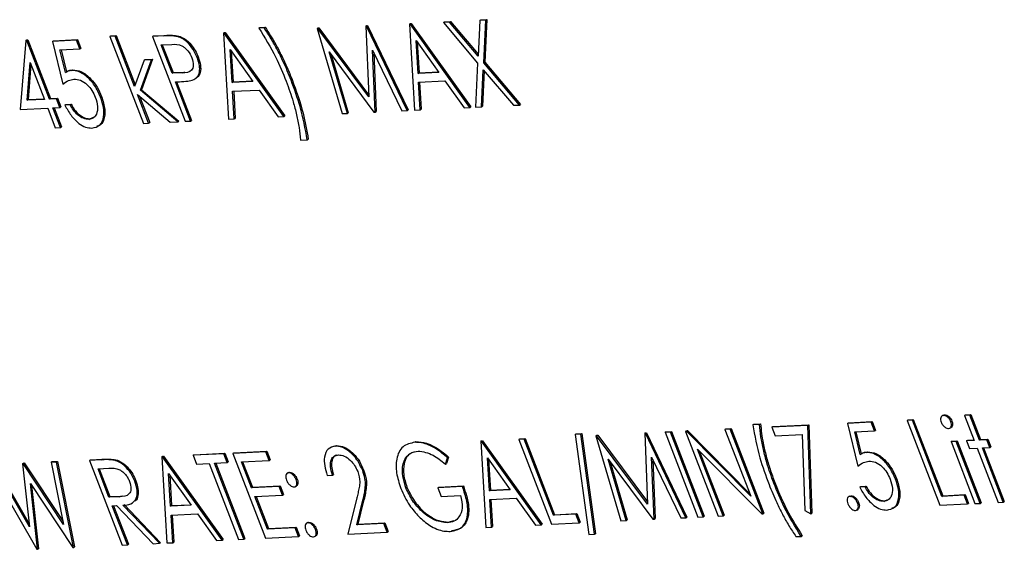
# Model space of a CAD drawing. Header units: inches. Extents: x 0.6 to 33.8, y 0 to 21.7.
# Tile 177 of 204: x 29.7392 to 29.91, y 16.4094 to 16.5013. Entities that reach past the tile are written whole.
import ezdxf

# ---------------------------------------------------------------- set-up
doc = ezdxf.new("R2010")
doc.units = ezdxf.units.IN
doc.header["$MEASUREMENT"] = 0

msp = doc.modelspace()

# ---------------------------------------------------------------- linework, layer by layer
at = {"color": 7, "linetype": 'Continuous'}
for p, q in [((29.81905, 16.50113), (29.81873, 16.49498)), ((29.81905, 16.50113), (29.81922, 16.50124)), ((29.8201, 16.50118), (29.81905, 16.50113)), ((29.81922, 16.50124), (29.82027, 16.50129)), ((29.81971, 16.49382), (29.8201, 16.50118)), ((29.82027, 16.50129), (29.81988, 16.49393)), ((29.8201, 16.50118), (29.82027, 16.50129)), ((29.7807, 16.49984), (29.78088, 16.49994)), ((29.78161, 16.49988), (29.7807, 16.49984)), ((29.78088, 16.49994), (29.78178, 16.49999)), ((29.78161, 16.49988), (29.78178, 16.49999)), ((29.7908, 16.49975), (29.79098, 16.49986)), ((29.79093, 16.49976), (29.7908, 16.49975)), ((29.7908, 16.49975), (29.79514, 16.48498)), ((29.79093, 16.49976), (29.79111, 16.49986)), ((29.79976, 16.48789), (29.79093, 16.49976)), ((29.79098, 16.49986), (29.79111, 16.49986)), ((29.79111, 16.49986), (29.79974, 16.48825)), ((29.79926, 16.50016), (29.79944, 16.50027)), ((29.79939, 16.50017), (29.79926, 16.50016)), ((29.79926, 16.50016), (29.79976, 16.48789)), ((29.79939, 16.50017), (29.79957, 16.50028)), ((29.80641, 16.48553), (29.79939, 16.50017)), ((29.79944, 16.50027), (29.79957, 16.50028)), ((29.79957, 16.50028), (29.80659, 16.48563)), ((29.80682, 16.50053), (29.807, 16.50064)), ((29.80695, 16.50054), (29.80682, 16.50053)), ((29.80682, 16.50053), (29.80771, 16.48559)), ((29.80695, 16.50054), (29.80713, 16.50065)), ((29.81729, 16.48606), (29.80695, 16.50054)), ((29.807, 16.50064), (29.80713, 16.50065)), ((29.80713, 16.50065), (29.81746, 16.48616)), ((29.81271, 16.50082), (29.81289, 16.50093)), ((29.81376, 16.50087), (29.81271, 16.50082)), ((29.81271, 16.50082), (29.81866, 16.49377)), ((29.81289, 16.50093), (29.81393, 16.50098)), ((29.81376, 16.50087), (29.81393, 16.50098)), ((29.81873, 16.49498), (29.81376, 16.50087)), ((29.81393, 16.50098), (29.81874, 16.49528)), ((29.74031, 16.49767), (29.73931, 16.48571)), ((29.74031, 16.49767), (29.74049, 16.49778)), ((29.7405, 16.49768), (29.74031, 16.49767)), ((29.74049, 16.49778), (29.74067, 16.49779)), ((29.7405, 16.49768), (29.74067, 16.49779)), ((29.74443, 16.4875), (29.7405, 16.49768)), ((29.74067, 16.49779), (29.7446, 16.48761)), ((29.74906, 16.49772), (29.74492, 16.49751)), ((29.74509, 16.49762), (29.74924, 16.49782)), ((29.74906, 16.49772), (29.74924, 16.49782)), ((29.74964, 16.49621), (29.74906, 16.49772)), ((29.74924, 16.49782), (29.74982, 16.49631)), ((29.75487, 16.49838), (29.75505, 16.49849)), ((29.75578, 16.49843), (29.75487, 16.49838)), ((29.75487, 16.49838), (29.76069, 16.4833)), ((29.75505, 16.49849), (29.75595, 16.49853)), ((29.75578, 16.49843), (29.75595, 16.49853)), ((29.75915, 16.48971), (29.75578, 16.49843)), ((29.75595, 16.49853), (29.75925, 16.48999)), ((29.76227, 16.49836), (29.76245, 16.49847)), ((29.76425, 16.49846), (29.76227, 16.49836)), ((29.76227, 16.49836), (29.76795, 16.48365)), ((29.76245, 16.49847), (29.76443, 16.49856)), ((29.76425, 16.49846), (29.76443, 16.49856)), ((29.76664, 16.49835), (29.76681, 16.49845)), ((29.77457, 16.49896), (29.77475, 16.49907)), ((29.7747, 16.49897), (29.77457, 16.49896)), ((29.77457, 16.49896), (29.77546, 16.48402)), ((29.7747, 16.49897), (29.77488, 16.49907)), ((29.78504, 16.48449), (29.7747, 16.49897)), ((29.77475, 16.49907), (29.77488, 16.49907)), ((29.77488, 16.49907), (29.78522, 16.48459)), ((29.80832, 16.49196), (29.80798, 16.49767)), ((29.80798, 16.49767), (29.81193, 16.49214)), ((29.74492, 16.49751), (29.74509, 16.49762)), ((29.74492, 16.49751), (29.74672, 16.49011)), ((29.74621, 16.49604), (29.74964, 16.49621)), ((29.74716, 16.49214), (29.74621, 16.49604)), ((29.74641, 16.49605), (29.74733, 16.49225)), ((29.74964, 16.49621), (29.74982, 16.49631)), ((29.76376, 16.4969), (29.76561, 16.49699)), ((29.76565, 16.49199), (29.76376, 16.4969)), ((29.76397, 16.49691), (29.76583, 16.4921)), ((29.77607, 16.49039), (29.77573, 16.4961)), ((29.77573, 16.4961), (29.77968, 16.49056)), ((29.80045, 16.49602), (29.8055, 16.48548)), ((29.80089, 16.48526), (29.80045, 16.49602)), ((29.80818, 16.49739), (29.8085, 16.49207)), ((29.76081, 16.49425), (29.75915, 16.48971)), ((29.76018, 16.48904), (29.76212, 16.49432)), ((29.76229, 16.49442), (29.76036, 16.48914)), ((29.76081, 16.49425), (29.76099, 16.49436)), ((29.76212, 16.49432), (29.76081, 16.49425)), ((29.76099, 16.49436), (29.76229, 16.49442)), ((29.76212, 16.49432), (29.76229, 16.49442)), ((29.77001, 16.49472), (29.77018, 16.49482)), ((29.77593, 16.49582), (29.77625, 16.49049)), ((29.79293, 16.49568), (29.80068, 16.48525)), ((29.79606, 16.48502), (29.79293, 16.49568)), ((29.79327, 16.49522), (29.79623, 16.48513)), ((29.80064, 16.49561), (29.80106, 16.48536)), ((29.74051, 16.48731), (29.74106, 16.49384)), ((29.74119, 16.49349), (29.74069, 16.48741)), ((29.74106, 16.49384), (29.74352, 16.48746)), ((29.74824, 16.49249), (29.74841, 16.49259)), ((29.81866, 16.49377), (29.81826, 16.48611)), ((29.81931, 16.48616), (29.81964, 16.4926)), ((29.81964, 16.4926), (29.82485, 16.48643)), ((29.81971, 16.49382), (29.81988, 16.49393)), ((29.8259, 16.48648), (29.81971, 16.49382)), ((29.81988, 16.49393), (29.82608, 16.48658)), ((29.74716, 16.49214), (29.74733, 16.49225)), ((29.76565, 16.49199), (29.76583, 16.4921)), ((29.76743, 16.49205), (29.76565, 16.49199)), ((29.76583, 16.4921), (29.76761, 16.49215)), ((29.76743, 16.49205), (29.76761, 16.49215)), ((29.76761, 16.49215), (29.76785, 16.49222)), ((29.7863, 16.49081), (29.78647, 16.49091)), ((29.81193, 16.49214), (29.80832, 16.49196)), ((29.80832, 16.49196), (29.8085, 16.49207)), ((29.8085, 16.49207), (29.81186, 16.49223)), ((29.8198, 16.49241), (29.81948, 16.48626)), ((29.74672, 16.49011), (29.74689, 16.49021)), ((29.76018, 16.48904), (29.76036, 16.48914)), ((29.76036, 16.48914), (29.76683, 16.48369)), ((29.76623, 16.49048), (29.76696, 16.49052)), ((29.76885, 16.4837), (29.76623, 16.49048)), ((29.76645, 16.49049), (29.76903, 16.4838)), ((29.77968, 16.49056), (29.77607, 16.49039)), ((29.77607, 16.49039), (29.77625, 16.49049)), ((29.77625, 16.49049), (29.77962, 16.49066)), ((29.80841, 16.49043), (29.81299, 16.49065)), ((29.80869, 16.48564), (29.80841, 16.49043)), ((29.80859, 16.49044), (29.80887, 16.48575)), ((29.81299, 16.49065), (29.8163, 16.48601)), ((29.74352, 16.48746), (29.74051, 16.48731)), ((29.74051, 16.48731), (29.74069, 16.48741)), ((29.74069, 16.48741), (29.74348, 16.48755)), ((29.74443, 16.4875), (29.7446, 16.48761)), ((29.74559, 16.48756), (29.74443, 16.4875)), ((29.7446, 16.48761), (29.74577, 16.48766)), ((29.74559, 16.48756), (29.74577, 16.48766)), ((29.74618, 16.48605), (29.74559, 16.48756)), ((29.74577, 16.48766), (29.74635, 16.48615)), ((29.75327, 16.48783), (29.75345, 16.48794)), ((29.75969, 16.48829), (29.76535, 16.48352)), ((29.7616, 16.48334), (29.75969, 16.48829)), ((29.76001, 16.48802), (29.76178, 16.48345)), ((29.76665, 16.48359), (29.76018, 16.48904)), ((29.77616, 16.48886), (29.78074, 16.48908)), ((29.77645, 16.48407), (29.77616, 16.48886)), ((29.77635, 16.48886), (29.77662, 16.48417)), ((29.78074, 16.48908), (29.78406, 16.48444)), ((29.73931, 16.48571), (29.7441, 16.48595)), ((29.7441, 16.48595), (29.74541, 16.48255)), ((29.74501, 16.48599), (29.74618, 16.48605)), ((29.74632, 16.4826), (29.74501, 16.48599)), ((29.74522, 16.486), (29.7465, 16.4827)), ((29.74618, 16.48605), (29.74635, 16.48615)), ((29.74707, 16.48648), (29.74724, 16.48658)), ((29.74797, 16.48652), (29.74707, 16.48648)), ((29.74724, 16.48658), (29.74815, 16.48663)), ((29.74797, 16.48652), (29.74815, 16.48663)), ((29.80869, 16.48564), (29.80887, 16.48575)), ((29.8163, 16.48601), (29.81729, 16.48606)), ((29.81729, 16.48606), (29.81746, 16.48616)), ((29.81826, 16.48611), (29.81931, 16.48616)), ((29.81931, 16.48616), (29.81948, 16.48626)), ((29.82485, 16.48643), (29.8259, 16.48648)), ((29.8259, 16.48648), (29.82608, 16.48658)), ((29.75122, 16.48399), (29.75139, 16.48409)), ((29.75139, 16.48409), (29.75232, 16.48447)), ((29.77546, 16.48402), (29.77645, 16.48407)), ((29.77645, 16.48407), (29.77662, 16.48417)), ((29.78406, 16.48444), (29.78504, 16.48449)), ((29.78504, 16.48449), (29.78522, 16.48459)), ((29.79514, 16.48498), (29.79606, 16.48502)), ((29.79606, 16.48502), (29.79623, 16.48513)), ((29.80068, 16.48525), (29.80089, 16.48526)), ((29.80089, 16.48526), (29.80106, 16.48536)), ((29.8055, 16.48548), (29.80641, 16.48553)), ((29.80641, 16.48553), (29.80659, 16.48563)), ((29.80771, 16.48559), (29.80869, 16.48564)), ((29.74541, 16.48255), (29.74632, 16.4826)), ((29.74632, 16.4826), (29.7465, 16.4827)), ((29.76069, 16.4833), (29.7616, 16.48334)), ((29.7616, 16.48334), (29.76178, 16.48345)), ((29.76535, 16.48352), (29.76665, 16.48359)), ((29.76665, 16.48359), (29.76683, 16.48369)), ((29.76795, 16.48365), (29.76885, 16.4837)), ((29.76885, 16.4837), (29.76903, 16.4838)), ((29.78794, 16.4804), (29.7891, 16.48046)), ((29.7891, 16.48046), (29.78928, 16.48056)), ((29.86637, 16.43101), (29.86655, 16.43112)), ((29.86754, 16.43107), (29.86637, 16.43101)), ((29.86655, 16.43112), (29.86771, 16.43117)), ((29.86754, 16.43107), (29.86771, 16.43117)), ((29.88692, 16.43144), (29.88278, 16.43123)), ((29.88278, 16.43123), (29.88296, 16.43134)), ((29.88278, 16.43123), (29.88458, 16.42383)), ((29.88296, 16.43134), (29.8871, 16.43154)), ((29.88692, 16.43144), (29.8871, 16.43154)), ((29.88751, 16.42993), (29.88692, 16.43144)), ((29.8871, 16.43154), (29.88768, 16.43003)), ((29.89314, 16.43174), (29.89332, 16.43184)), ((29.89405, 16.43178), (29.89314, 16.43174)), ((29.89314, 16.43174), (29.89882, 16.41703)), ((29.89332, 16.43184), (29.89422, 16.43189)), ((29.89405, 16.43178), (29.89422, 16.43189)), ((29.89914, 16.41858), (29.89405, 16.43178)), ((29.89422, 16.43189), (29.89932, 16.41869)), ((29.89941, 16.43268), (29.89919, 16.43254)), ((29.89939, 16.43266), (29.89963, 16.43273)), ((29.89946, 16.43262), (29.89963, 16.43273)), ((29.90074, 16.43153), (29.90092, 16.43163)), ((29.9031, 16.43261), (29.90327, 16.43271)), ((29.904, 16.43265), (29.9031, 16.43261)), ((29.9031, 16.43261), (29.90477, 16.42827)), ((29.90327, 16.43271), (29.90418, 16.43276)), ((29.904, 16.43265), (29.90418, 16.43276)), ((29.90568, 16.42832), (29.904, 16.43265)), ((29.90418, 16.43276), (29.90585, 16.42842)), ((29.83558, 16.42932), (29.83575, 16.42942)), ((29.83653, 16.42936), (29.83558, 16.42932)), ((29.83575, 16.42942), (29.83671, 16.42947)), ((29.83653, 16.42936), (29.83671, 16.42947)), ((29.83893, 16.412), (29.83653, 16.42936)), ((29.83671, 16.42947), (29.8391, 16.4121)), ((29.84764, 16.42952), (29.84781, 16.42963)), ((29.84777, 16.42953), (29.84764, 16.42952)), ((29.84764, 16.42952), (29.84813, 16.41725)), ((29.84777, 16.42953), (29.84794, 16.42963)), ((29.85478, 16.41488), (29.84777, 16.42953)), ((29.84781, 16.42963), (29.84794, 16.42963)), ((29.84794, 16.42963), (29.85496, 16.41499)), ((29.85118, 16.42969), (29.85136, 16.4298)), ((29.85209, 16.42974), (29.85118, 16.42969)), ((29.85118, 16.42969), (29.85686, 16.41498)), ((29.85136, 16.4298), (29.85226, 16.42984)), ((29.85209, 16.42974), (29.85226, 16.42984)), ((29.85776, 16.41503), (29.85209, 16.42974)), ((29.85226, 16.42984), (29.85794, 16.41513)), ((29.85468, 16.42986), (29.85485, 16.42997)), ((29.85487, 16.42987), (29.85468, 16.42986)), ((29.85468, 16.42986), (29.86035, 16.41515)), ((29.85485, 16.42997), (29.85504, 16.42998)), ((29.85487, 16.42987), (29.85504, 16.42998)), ((29.86601, 16.41862), (29.85487, 16.42987)), ((29.85504, 16.42998), (29.86583, 16.41908)), ((29.86154, 16.4302), (29.86172, 16.4303)), ((29.86245, 16.43024), (29.86154, 16.4302)), ((29.86154, 16.4302), (29.86601, 16.41862)), ((29.86172, 16.4303), (29.86262, 16.43035)), ((29.86245, 16.43024), (29.86262, 16.43035)), ((29.86812, 16.41553), (29.86245, 16.43024)), ((29.86262, 16.43035), (29.8683, 16.41564)), ((29.87592, 16.4309), (29.8697, 16.4306)), ((29.8697, 16.4306), (29.86988, 16.4307)), ((29.8697, 16.4306), (29.87028, 16.42909)), ((29.86988, 16.4307), (29.87609, 16.431)), ((29.87592, 16.4309), (29.87609, 16.431)), ((29.87643, 16.41555), (29.87592, 16.4309)), ((29.87609, 16.431), (29.8766, 16.41566)), ((29.88407, 16.42976), (29.88751, 16.42993)), ((29.88502, 16.42586), (29.88407, 16.42976)), ((29.88427, 16.42977), (29.88519, 16.42597)), ((29.88751, 16.42993), (29.88768, 16.43003)), ((29.90056, 16.43042), (29.90078, 16.43055)), ((29.80777, 16.42796), (29.80795, 16.42807)), ((29.81919, 16.42813), (29.81937, 16.42824)), ((29.81932, 16.42814), (29.81919, 16.42813)), ((29.81919, 16.42813), (29.82008, 16.41319)), ((29.81932, 16.42814), (29.8195, 16.42824)), ((29.82966, 16.41366), (29.81932, 16.42814)), ((29.81937, 16.42824), (29.8195, 16.42824)), ((29.8195, 16.42824), (29.82984, 16.41376)), ((29.8258, 16.42845), (29.82597, 16.42856)), ((29.8267, 16.4285), (29.8258, 16.42845)), ((29.8258, 16.42845), (29.83147, 16.41375)), ((29.82597, 16.42856), (29.82688, 16.4286)), ((29.8267, 16.4285), (29.82688, 16.4286)), ((29.8318, 16.4153), (29.8267, 16.4285)), ((29.82688, 16.4286), (29.83197, 16.4154)), ((29.83558, 16.42932), (29.83797, 16.41195)), ((29.83917, 16.42911), (29.83935, 16.42921)), ((29.83917, 16.42911), (29.84352, 16.41433)), ((29.8393, 16.42911), (29.83917, 16.42911)), ((29.8393, 16.42911), (29.83948, 16.42922)), ((29.84813, 16.41725), (29.8393, 16.42911)), ((29.83935, 16.42921), (29.83948, 16.42922)), ((29.83948, 16.42922), (29.84812, 16.41761)), ((29.87028, 16.42909), (29.87496, 16.42932)), ((29.87496, 16.42932), (29.8754, 16.41614)), ((29.90076, 16.42808), (29.90093, 16.42818)), ((29.90166, 16.42812), (29.90076, 16.42808)), ((29.90076, 16.42808), (29.9049, 16.41733)), ((29.90093, 16.42818), (29.90184, 16.42823)), ((29.90166, 16.42812), (29.90184, 16.42823)), ((29.90581, 16.41737), (29.90166, 16.42812)), ((29.90184, 16.42823), (29.90599, 16.41748)), ((29.90347, 16.42821), (29.90365, 16.42831)), ((29.90477, 16.42827), (29.90347, 16.42821)), ((29.90347, 16.42821), (29.90398, 16.42689)), ((29.90365, 16.42831), (29.90473, 16.42837)), ((29.90568, 16.42832), (29.90585, 16.42842)), ((29.90697, 16.42838), (29.90568, 16.42832)), ((29.90585, 16.42842), (29.90715, 16.42848)), ((29.90697, 16.42838), (29.90715, 16.42848)), ((29.90748, 16.42706), (29.90697, 16.42838)), ((29.90715, 16.42848), (29.90766, 16.42716)), ((29.77464, 16.42596), (29.76933, 16.4257)), ((29.76951, 16.42581), (29.77482, 16.42606)), ((29.77464, 16.42596), (29.77482, 16.42606)), ((29.77523, 16.42445), (29.77464, 16.42596)), ((29.77482, 16.42606), (29.7754, 16.42456)), ((29.7819, 16.42631), (29.7762, 16.42603)), ((29.7762, 16.42603), (29.77637, 16.42614)), ((29.7762, 16.42603), (29.78187, 16.41133)), ((29.77637, 16.42614), (29.78207, 16.42642)), ((29.7819, 16.42631), (29.78207, 16.42642)), ((29.78248, 16.4248), (29.7819, 16.42631)), ((29.78207, 16.42642), (29.78265, 16.42491)), ((29.79357, 16.42721), (29.79416, 16.42739)), ((29.79398, 16.42729), (29.79416, 16.42739)), ((29.8568, 16.42675), (29.86792, 16.41552)), ((29.86126, 16.4152), (29.8568, 16.42675)), ((29.85716, 16.42639), (29.86144, 16.4153)), ((29.88502, 16.42586), (29.88519, 16.42597)), ((29.8861, 16.42621), (29.88627, 16.42631)), ((29.90398, 16.42689), (29.90528, 16.42695)), ((29.90528, 16.42695), (29.90892, 16.41752)), ((29.90619, 16.427), (29.90748, 16.42706)), ((29.90982, 16.41757), (29.90619, 16.427)), ((29.9064, 16.42701), (29.91, 16.41767)), ((29.90748, 16.42706), (29.90766, 16.42716)), ((29.7397, 16.42425), (29.73988, 16.42436)), ((29.73983, 16.42426), (29.7397, 16.42425)), ((29.7397, 16.42425), (29.74093, 16.41332)), ((29.73983, 16.42426), (29.74001, 16.42437)), ((29.74685, 16.41369), (29.73983, 16.42426)), ((29.73988, 16.42436), (29.74001, 16.42437)), ((29.74001, 16.42437), (29.74675, 16.41422)), ((29.74471, 16.4245), (29.74488, 16.4246)), ((29.74563, 16.42454), (29.74471, 16.4245)), ((29.74471, 16.4245), (29.74685, 16.41369)), ((29.74488, 16.4246), (29.74581, 16.42465)), ((29.74563, 16.42454), (29.74581, 16.42465)), ((29.74859, 16.4097), (29.74563, 16.42454)), ((29.74581, 16.42465), (29.74876, 16.40981)), ((29.75133, 16.42482), (29.75151, 16.42493)), ((29.75335, 16.42492), (29.75133, 16.42482)), ((29.75133, 16.42482), (29.75701, 16.41011)), ((29.75151, 16.42493), (29.75353, 16.42503)), ((29.75335, 16.42492), (29.75353, 16.42503)), ((29.75572, 16.42483), (29.75589, 16.42494)), ((29.76389, 16.42543), (29.76407, 16.42554)), ((29.76402, 16.42544), (29.76389, 16.42543)), ((29.76389, 16.42543), (29.76478, 16.41049)), ((29.76402, 16.42544), (29.7642, 16.42555)), ((29.77436, 16.41096), (29.76402, 16.42544)), ((29.76407, 16.42554), (29.7642, 16.42555)), ((29.7642, 16.42555), (29.77454, 16.41107)), ((29.76933, 16.4257), (29.76951, 16.42581)), ((29.76933, 16.4257), (29.76992, 16.42419)), ((29.76992, 16.42419), (29.77212, 16.4243)), ((29.77212, 16.4243), (29.77721, 16.4111)), ((29.77302, 16.42434), (29.77523, 16.42445)), ((29.77812, 16.41114), (29.77302, 16.42434)), ((29.77324, 16.42435), (29.77829, 16.41125)), ((29.77523, 16.42445), (29.7754, 16.42456)), ((29.77769, 16.42457), (29.78248, 16.4248)), ((29.77943, 16.42004), (29.77769, 16.42457)), ((29.7779, 16.42458), (29.77961, 16.42015)), ((29.78248, 16.4248), (29.78265, 16.42491)), ((29.81306, 16.42418), (29.81343, 16.42529)), ((29.81306, 16.42418), (29.81324, 16.42429)), ((29.8136, 16.4254), (29.81324, 16.42429)), ((29.81343, 16.42529), (29.8136, 16.4254)), ((29.82069, 16.41956), (29.82035, 16.42527)), ((29.82035, 16.42527), (29.8243, 16.41974)), ((29.82055, 16.42499), (29.82087, 16.41967)), ((29.8413, 16.42503), (29.84906, 16.4146)), ((29.84443, 16.41438), (29.8413, 16.42503)), ((29.84164, 16.42457), (29.84461, 16.41448)), ((29.84882, 16.42537), (29.85387, 16.41484)), ((29.84926, 16.41461), (29.84882, 16.42537)), ((29.84902, 16.42497), (29.84944, 16.41472)), ((29.73385, 16.42397), (29.74221, 16.40939)), ((29.74093, 16.41332), (29.73479, 16.42401)), ((29.73496, 16.42412), (29.74087, 16.41384)), ((29.75282, 16.42336), (29.75471, 16.42345)), ((29.75471, 16.41845), (29.75282, 16.42336)), ((29.75303, 16.42337), (29.75489, 16.41856)), ((29.76539, 16.41686), (29.76505, 16.42257)), ((29.76505, 16.42257), (29.769, 16.41704)), ((29.78584, 16.42272), (29.78563, 16.42259)), ((29.78583, 16.4227), (29.78605, 16.42277)), ((29.78588, 16.42266), (29.78605, 16.42277)), ((29.79872, 16.42306), (29.79889, 16.42317)), ((29.88458, 16.42383), (29.88476, 16.42393)), ((29.7592, 16.4212), (29.75937, 16.4213)), ((29.76525, 16.42229), (29.76557, 16.41697)), ((29.78719, 16.42148), (29.78737, 16.42159)), ((29.79258, 16.42222), (29.79348, 16.42227)), ((29.79348, 16.42227), (29.79366, 16.42237)), ((29.87002, 16.42088), (29.87019, 16.42098)), ((29.89113, 16.42155), (29.89131, 16.42166)), ((29.74108, 16.4208), (29.74846, 16.4097)), ((29.74234, 16.4094), (29.74108, 16.4208)), ((29.7413, 16.42046), (29.74252, 16.4095)), ((29.78422, 16.42028), (29.77943, 16.42004)), ((29.77943, 16.42004), (29.77961, 16.42015)), ((29.77961, 16.42015), (29.7844, 16.42038)), ((29.78422, 16.42028), (29.7844, 16.42038)), ((29.78481, 16.41877), (29.78422, 16.42028)), ((29.7844, 16.42038), (29.78498, 16.41888)), ((29.78704, 16.42027), (29.78726, 16.4204)), ((29.80621, 16.42007), (29.80638, 16.42018)), ((29.81602, 16.42029), (29.81174, 16.42008)), ((29.81174, 16.42008), (29.81192, 16.42019)), ((29.81174, 16.42008), (29.81233, 16.41858)), ((29.81192, 16.42019), (29.81619, 16.4204)), ((29.81602, 16.42029), (29.81619, 16.4204)), ((29.8243, 16.41974), (29.82069, 16.41956)), ((29.82069, 16.41956), (29.82087, 16.41967)), ((29.82087, 16.41967), (29.82424, 16.41983)), ((29.88493, 16.4202), (29.8851, 16.4203)), ((29.88584, 16.42024), (29.88493, 16.4202)), ((29.8851, 16.4203), (29.88601, 16.42035)), ((29.88584, 16.42024), (29.88601, 16.42035)), ((29.75471, 16.41845), (29.75489, 16.41856)), ((29.75657, 16.41852), (29.75471, 16.41845)), ((29.75489, 16.41856), (29.75675, 16.41863)), ((29.75657, 16.41852), (29.75675, 16.41863)), ((29.75675, 16.41863), (29.75698, 16.4187)), ((29.78001, 16.41854), (29.78481, 16.41877)), ((29.7822, 16.41288), (29.78001, 16.41854)), ((29.78023, 16.41855), (29.78237, 16.41299)), ((29.78481, 16.41877), (29.78498, 16.41888)), ((29.79769, 16.4183), (29.79612, 16.41202)), ((29.7977, 16.41364), (29.79871, 16.41769)), ((29.79889, 16.41779), (29.79787, 16.41374)), ((29.79871, 16.41769), (29.79889, 16.41779)), ((29.81233, 16.41858), (29.81569, 16.41874)), ((29.82078, 16.41803), (29.82536, 16.41825)), ((29.82107, 16.41324), (29.82078, 16.41803)), ((29.82096, 16.41804), (29.82124, 16.41334)), ((29.82536, 16.41825), (29.82868, 16.41361)), ((29.8832, 16.41863), (29.88298, 16.41849)), ((29.88319, 16.41861), (29.88342, 16.41868)), ((29.88324, 16.41858), (29.88342, 16.41868)), ((29.88456, 16.41739), (29.88473, 16.4175)), ((29.88908, 16.41771), (29.88926, 16.41781)), ((29.88926, 16.41781), (29.88968, 16.41799)), ((29.90303, 16.41877), (29.89914, 16.41858)), ((29.89914, 16.41858), (29.89932, 16.41869)), ((29.89932, 16.41869), (29.9032, 16.41888)), ((29.90303, 16.41877), (29.9032, 16.41888)), ((29.90361, 16.41726), (29.90303, 16.41877)), ((29.9032, 16.41888), (29.90378, 16.41737)), ((29.90581, 16.41737), (29.90599, 16.41748)), ((29.90892, 16.41752), (29.90982, 16.41757)), ((29.90982, 16.41757), (29.91, 16.41767)), ((29.75529, 16.41695), (29.75603, 16.41698)), ((29.75791, 16.41016), (29.75529, 16.41695)), ((29.75551, 16.41696), (29.75809, 16.41026)), ((29.75603, 16.41698), (29.76236, 16.41037)), ((29.76348, 16.41043), (29.75715, 16.41704)), ((29.75733, 16.41714), (29.76366, 16.41054)), ((29.769, 16.41704), (29.76539, 16.41686)), ((29.76539, 16.41686), (29.76557, 16.41697)), ((29.76557, 16.41697), (29.76894, 16.41713)), ((29.8754, 16.41614), (29.87643, 16.41555)), ((29.8844, 16.41618), (29.88462, 16.41631)), ((29.89882, 16.41703), (29.90361, 16.41726)), ((29.90361, 16.41726), (29.90378, 16.41737)), ((29.9049, 16.41733), (29.90581, 16.41737)), ((29.76548, 16.41533), (29.77006, 16.41555)), ((29.76577, 16.41054), (29.76548, 16.41533)), ((29.76567, 16.41534), (29.76594, 16.41065)), ((29.77006, 16.41555), (29.77338, 16.41091)), ((29.78918, 16.41404), (29.78896, 16.41391)), ((29.78916, 16.41402), (29.7894, 16.4141)), ((29.78922, 16.41399), (29.7894, 16.4141)), ((29.81342, 16.41402), (29.8136, 16.41412)), ((29.8136, 16.41412), (29.81454, 16.4144)), ((29.83147, 16.41375), (29.83627, 16.41398)), ((29.83568, 16.41549), (29.8318, 16.4153)), ((29.8318, 16.4153), (29.83197, 16.4154)), ((29.83197, 16.4154), (29.83586, 16.41559)), ((29.83568, 16.41549), (29.83586, 16.41559)), ((29.83627, 16.41398), (29.83568, 16.41549)), ((29.83586, 16.41559), (29.83644, 16.41409)), ((29.83627, 16.41398), (29.83644, 16.41409)), ((29.84352, 16.41433), (29.84443, 16.41438)), ((29.84443, 16.41438), (29.84461, 16.41448)), ((29.84906, 16.4146), (29.84926, 16.41461)), ((29.84926, 16.41461), (29.84944, 16.41472)), ((29.85387, 16.41484), (29.85478, 16.41488)), ((29.85478, 16.41488), (29.85496, 16.41499)), ((29.85686, 16.41498), (29.85776, 16.41503)), ((29.85776, 16.41503), (29.85794, 16.41513)), ((29.86035, 16.41515), (29.86126, 16.4152)), ((29.86126, 16.4152), (29.86144, 16.4153)), ((29.86792, 16.41552), (29.86812, 16.41553)), ((29.86812, 16.41553), (29.8683, 16.41564)), ((29.87643, 16.41555), (29.8766, 16.41566)), ((29.78699, 16.41311), (29.7822, 16.41288)), ((29.7822, 16.41288), (29.78237, 16.41299)), ((29.78237, 16.41299), (29.78716, 16.41322)), ((29.78699, 16.41311), (29.78716, 16.41322)), ((29.78757, 16.4116), (29.78699, 16.41311)), ((29.78716, 16.41322), (29.78775, 16.41171)), ((29.79054, 16.41281), (29.79071, 16.41291)), ((29.79612, 16.41202), (29.80298, 16.41236)), ((29.8024, 16.41386), (29.7977, 16.41364)), ((29.7977, 16.41364), (29.79787, 16.41374)), ((29.79787, 16.41374), (29.80258, 16.41397)), ((29.8024, 16.41386), (29.80258, 16.41397)), ((29.80298, 16.41236), (29.8024, 16.41386)), ((29.80258, 16.41397), (29.80316, 16.41246)), ((29.80298, 16.41236), (29.80316, 16.41246)), ((29.82008, 16.41319), (29.82107, 16.41324)), ((29.82107, 16.41324), (29.82124, 16.41334)), ((29.82868, 16.41361), (29.82966, 16.41366)), ((29.82966, 16.41366), (29.82984, 16.41376)), ((29.76577, 16.41054), (29.76594, 16.41065)), ((29.77338, 16.41091), (29.77436, 16.41096)), ((29.77436, 16.41096), (29.77454, 16.41107)), ((29.77721, 16.4111), (29.77812, 16.41114)), ((29.77812, 16.41114), (29.77829, 16.41125)), ((29.78187, 16.41133), (29.78757, 16.4116)), ((29.78757, 16.4116), (29.78775, 16.41171)), ((29.79038, 16.41159), (29.7906, 16.41172)), ((29.83797, 16.41195), (29.83893, 16.412)), ((29.83893, 16.412), (29.8391, 16.4121)), ((29.87387, 16.41159), (29.87478, 16.41163)), ((29.87478, 16.41163), (29.87495, 16.41174)), ((29.74221, 16.40939), (29.74234, 16.4094)), ((29.74234, 16.4094), (29.74252, 16.4095)), ((29.74846, 16.4097), (29.74859, 16.4097)), ((29.74859, 16.4097), (29.74876, 16.40981)), ((29.75701, 16.41011), (29.75791, 16.41016)), ((29.75791, 16.41016), (29.75809, 16.41026)), ((29.76236, 16.41037), (29.76348, 16.41043)), ((29.76348, 16.41043), (29.76366, 16.41054)), ((29.76478, 16.41049), (29.76577, 16.41054))]:
    msp.add_line(p, q, dxfattribs=at)
for points, knots in [([(29.7807, 16.49984), (29.78174, 16.49816), (29.78359, 16.49516), (29.78489, 16.49199), (29.78546, 16.49059)], [0, 0, 0, 0, 0.559594, 1, 1, 1, 1]), ([(29.7863, 16.49081), (29.78587, 16.49187), (29.78516, 16.49361), (29.78396, 16.496), (29.78287, 16.49799), (29.78203, 16.49925), (29.78161, 16.49988)], [0, 0, 0, 0, 0.339986, 0.560031, 0.780045, 1, 1, 1, 1]), ([(29.78178, 16.49999), (29.78242, 16.499), (29.78347, 16.49739), (29.78469, 16.495), (29.78565, 16.49297), (29.7862, 16.4916), (29.78647, 16.49091)], [0, 0, 0, 0, 0.339732, 0.559813, 0.779905, 1, 1, 1, 1]), ([(29.76664, 16.49835), (29.76618, 16.49841), (29.76536, 16.49851), (29.76459, 16.49847), (29.76425, 16.49846)], [0, 0, 0, 0, 0.5596306, 1, 1, 1, 1]), ([(29.76443, 16.49856), (29.76486, 16.49859), (29.76563, 16.49863), (29.76645, 16.49851), (29.76681, 16.49845)], [0, 0, 0, 0, 0.5603137, 1, 1, 1, 1]), ([(29.77001, 16.49472), (29.7698, 16.49519), (29.76939, 16.49614), (29.76846, 16.49727), (29.7675, 16.49803), (29.76693, 16.49824), (29.76664, 16.49835)], [0, 0, 0, 0, 0.280105, 0.559481, 0.77969, 1, 1, 1, 1]), ([(29.76681, 16.49845), (29.76718, 16.49831), (29.76792, 16.49801), (29.76894, 16.49705), (29.76971, 16.49594), (29.77003, 16.4952), (29.77018, 16.49482)], [0, 0, 0, 0, 0.279705, 0.559381, 0.779509, 1, 1, 1, 1]), ([(29.76561, 16.49699), (29.76621, 16.49703), (29.76695, 16.49707), (29.76795, 16.49636), (29.76858, 16.49572), (29.7689, 16.49509), (29.76911, 16.49467)], [0, 0, 0, 0, 0.499617, 0.625271, 0.751031, 1, 1, 1, 1]), ([(29.76911, 16.49467), (29.76923, 16.49423), (29.76941, 16.49357), (29.76928, 16.49288), (29.76882, 16.49211), (29.76805, 16.49207), (29.76743, 16.49205)], [0, 0, 0, 0, 0.248917, 0.37465, 0.500279, 1, 1, 1, 1]), ([(29.76943, 16.49089), (29.76969, 16.49105), (29.77021, 16.49139), (29.7705, 16.4924), (29.77041, 16.49358), (29.77014, 16.49434), (29.77001, 16.49472)], [0, 0, 0, 0, 0.280067, 0.559409, 0.7795, 1, 1, 1, 1]), ([(29.77018, 16.49482), (29.77035, 16.49434), (29.77067, 16.49337), (29.77062, 16.49216), (29.77023, 16.49137), (29.76982, 16.49112), (29.76961, 16.49099)], [0, 0, 0, 0, 0.280099, 0.559324, 0.779458, 1, 1, 1, 1]), ([(29.74733, 16.49225), (29.74752, 16.49235), (29.74785, 16.49252), (29.74824, 16.49257), (29.74841, 16.49259)], [0, 0, 0, 0, 0.560064, 1, 1, 1, 1]), ([(29.74841, 16.49259), (29.74892, 16.49254), (29.74995, 16.49244), (29.75152, 16.49117), (29.75273, 16.48959), (29.75321, 16.48849), (29.75345, 16.48794)], [0, 0, 0, 0, 0.279688, 0.559025, 0.779292, 1, 1, 1, 1]), ([(29.74672, 16.49011), (29.74704, 16.49035), (29.7476, 16.49078), (29.74833, 16.49091), (29.74865, 16.49097)], [0, 0, 0, 0, 0.56027, 1, 1, 1, 1]), ([(29.74824, 16.49249), (29.74802, 16.49246), (29.74763, 16.4924), (29.7473, 16.49222), (29.74716, 16.49214)], [0, 0, 0, 0, 0.559748, 1, 1, 1, 1]), ([(29.75327, 16.48783), (29.75296, 16.48853), (29.75233, 16.48993), (29.75087, 16.49151), (29.74942, 16.49241), (29.74863, 16.49246), (29.74824, 16.49249)], [0, 0, 0, 0, 0.280059, 0.559479, 0.77955, 1, 1, 1, 1]), ([(29.74865, 16.49097), (29.74902, 16.49095), (29.74974, 16.49091), (29.75089, 16.49014), (29.75182, 16.48904), (29.75217, 16.48824), (29.75234, 16.48784)], [0, 0, 0, 0, 0.280472, 0.559738, 0.77964, 1, 1, 1, 1]), ([(29.76696, 16.49052), (29.76744, 16.49054), (29.7683, 16.49058), (29.76909, 16.49079), (29.76943, 16.49089)], [0, 0, 0, 0, 0.560254, 1, 1, 1, 1]), ([(29.78647, 16.49091), (29.78718, 16.48895), (29.78844, 16.48544), (29.78902, 16.48205), (29.78928, 16.48056)], [0, 0, 0, 0, 0.559987, 1, 1, 1, 1]), ([(29.78546, 16.49059), (29.78589, 16.48941), (29.78659, 16.48746), (29.78727, 16.48478), (29.78774, 16.48254), (29.78787, 16.48111), (29.78794, 16.4804)], [0, 0, 0, 0, 0.339966, 0.560012, 0.780038, 1, 1, 1, 1]), ([(29.7891, 16.48046), (29.78876, 16.48236), (29.78814, 16.48576), (29.78686, 16.48926), (29.7863, 16.49081)], [0, 0, 0, 0, 0.559732, 1, 1, 1, 1]), ([(29.75234, 16.48784), (29.75252, 16.48729), (29.75286, 16.48618), (29.75263, 16.48493), (29.75207, 16.48415), (29.7515, 16.48404), (29.75122, 16.48399)], [0, 0, 0, 0, 0.279617, 0.559218, 0.779559, 1, 1, 1, 1]), ([(29.75175, 16.48248), (29.75225, 16.48258), (29.75324, 16.48278), (29.75388, 16.48424), (29.75386, 16.48603), (29.75347, 16.48723), (29.75327, 16.48783)], [0, 0, 0, 0, 0.279899, 0.5589319, 0.7794152, 1, 1, 1, 1]), ([(29.75345, 16.48794), (29.75368, 16.48717), (29.75416, 16.48564), (29.75392, 16.48384), (29.75329, 16.48293), (29.75276, 16.48282), (29.75262, 16.48279)], [0, 0, 0, 0, 0.324543, 0.648555, 0.903854, 1, 1, 1, 1]), ([(29.74707, 16.48648), (29.7474, 16.48586), (29.74806, 16.48464), (29.74939, 16.4833), (29.75069, 16.48254), (29.75139, 16.4825), (29.75175, 16.48248)], [0, 0, 0, 0, 0.280034, 0.559638, 0.779711, 1, 1, 1, 1]), ([(29.75122, 16.48399), (29.75091, 16.48402), (29.75029, 16.48408), (29.74933, 16.48469), (29.74852, 16.48555), (29.74816, 16.4862), (29.74797, 16.48652)], [0, 0, 0, 0, 0.279857, 0.559683, 0.779485, 1, 1, 1, 1]), ([(29.74815, 16.48663), (29.74839, 16.48621), (29.74886, 16.48539), (29.7498, 16.48458), (29.75067, 16.48415), (29.75115, 16.48411), (29.75139, 16.48409)], [0, 0, 0, 0, 0.28005, 0.559166, 0.779583, 1, 1, 1, 1]), ([(29.87002, 16.42088), (29.86959, 16.42206), (29.86889, 16.42401), (29.8682, 16.42669), (29.86774, 16.42893), (29.86761, 16.43035), (29.86754, 16.43107)], [0, 0, 0, 0, 0.339959, 0.560016, 0.780042, 1, 1, 1, 1]), ([(29.86771, 16.43117), (29.86784, 16.43006), (29.86804, 16.42823), (29.86868, 16.42556), (29.86935, 16.42328), (29.86991, 16.42175), (29.87019, 16.42098)], [0, 0, 0, 0, 0.3397498, 0.559824, 0.7799131, 1, 1, 1, 1]), ([(29.89946, 16.43262), (29.89935, 16.4326), (29.89912, 16.43255), (29.89896, 16.43224), (29.89893, 16.43186), (29.89902, 16.43158), (29.89906, 16.43144)], [0, 0, 0, 0, 0.279768, 0.559691, 0.779873, 1, 1, 1, 1]), ([(29.89906, 16.43144), (29.89914, 16.43127), (29.89931, 16.43093), (29.89969, 16.43058), (29.90004, 16.43038), (29.90023, 16.43037), (29.90033, 16.43036)], [0, 0, 0, 0, 0.279155, 0.558872, 0.779443, 1, 1, 1, 1]), ([(29.90074, 16.43153), (29.90066, 16.4317), (29.90049, 16.43205), (29.90011, 16.4324), (29.89975, 16.43261), (29.89956, 16.43262), (29.89946, 16.43262)], [0, 0, 0, 0, 0.279297, 0.5588825, 0.7793617, 1, 1, 1, 1]), ([(29.89963, 16.43273), (29.89976, 16.43272), (29.90001, 16.43269), (29.9004, 16.43241), (29.90073, 16.43204), (29.90086, 16.43177), (29.90092, 16.43163)], [0, 0, 0, 0, 0.279869, 0.559866, 0.779911, 1, 1, 1, 1]), ([(29.90033, 16.43036), (29.90044, 16.43038), (29.90067, 16.43043), (29.90083, 16.43074), (29.90087, 16.43112), (29.90078, 16.43139), (29.90074, 16.43153)], [0, 0, 0, 0, 0.279886, 0.559868, 0.779957, 1, 1, 1, 1]), ([(29.90092, 16.43163), (29.90097, 16.43146), (29.90107, 16.43111), (29.90096, 16.43075), (29.90084, 16.43056), (29.90076, 16.43054), (29.90076, 16.43054)], [0, 0, 0, 0, 0.35669, 0.714073, 0.995802, 1, 1, 1, 1]), ([(29.86637, 16.43101), (29.86672, 16.4291), (29.86734, 16.4257), (29.86862, 16.42219), (29.86919, 16.42065)], [0, 0, 0, 0, 0.55972, 1, 1, 1, 1]), ([(29.80777, 16.42796), (29.80703, 16.4278), (29.80553, 16.42748), (29.80451, 16.42534), (29.80446, 16.4227), (29.80503, 16.42088), (29.80532, 16.41997)], [0, 0, 0, 0, 0.27986, 0.559267, 0.77965, 1, 1, 1, 1]), ([(29.81343, 16.42529), (29.81278, 16.42583), (29.81171, 16.42673), (29.81018, 16.42753), (29.80893, 16.42794), (29.80816, 16.42795), (29.80777, 16.42796)], [0, 0, 0, 0, 0.3398705, 0.5599007, 0.779919, 1, 1, 1, 1]), ([(29.80795, 16.42807), (29.80855, 16.42803), (29.80954, 16.42798), (29.81106, 16.4273), (29.81235, 16.42647), (29.81319, 16.42576), (29.8136, 16.4254)], [0, 0, 0, 0, 0.3395267, 0.5595856, 0.7797309, 1, 1, 1, 1]), ([(29.79398, 16.42729), (29.79352, 16.42718), (29.7926, 16.42697), (29.79203, 16.42557), (29.79204, 16.42391), (29.7924, 16.42279), (29.79258, 16.42222)], [0, 0, 0, 0, 0.2794826, 0.5589871, 0.7793196, 1, 1, 1, 1]), ([(29.79872, 16.42306), (29.79841, 16.42371), (29.7978, 16.42501), (29.79642, 16.42643), (29.79508, 16.42723), (29.79435, 16.42727), (29.79398, 16.42729)], [0, 0, 0, 0, 0.279501, 0.55928, 0.779425, 1, 1, 1, 1]), ([(29.79416, 16.42739), (29.79463, 16.42735), (29.79558, 16.42727), (29.79704, 16.42613), (29.79821, 16.4247), (29.79866, 16.42368), (29.79889, 16.42317)], [0, 0, 0, 0, 0.27989, 0.559224, 0.779582, 1, 1, 1, 1]), ([(29.80621, 16.42007), (29.80594, 16.42101), (29.80541, 16.42288), (29.80587, 16.42495), (29.8069, 16.42617), (29.80785, 16.42635), (29.80833, 16.42645)], [0, 0, 0, 0, 0.279279, 0.558735, 0.77942, 1, 1, 1, 1]), ([(29.80772, 16.42625), (29.80742, 16.42616), (29.80653, 16.4259), (29.80584, 16.42446), (29.8057, 16.42239), (29.80616, 16.42091), (29.80638, 16.42018)], [0, 0, 0, 0, 0.170129, 0.492451, 0.746306, 1, 1, 1, 1]), ([(29.80833, 16.42645), (29.80919, 16.42631), (29.81074, 16.42607), (29.81235, 16.42476), (29.81306, 16.42418)], [0, 0, 0, 0, 0.558782, 1, 1, 1, 1]), ([(29.8861, 16.42621), (29.88588, 16.42618), (29.88549, 16.42612), (29.88516, 16.42594), (29.88502, 16.42586)], [0, 0, 0, 0, 0.5597478, 1, 1, 1, 1]), ([(29.88519, 16.42597), (29.88538, 16.42607), (29.88571, 16.42624), (29.8861, 16.42629), (29.88627, 16.42631)], [0, 0, 0, 0, 0.5600642, 1, 1, 1, 1]), ([(29.89113, 16.42155), (29.89082, 16.42225), (29.89019, 16.42365), (29.88873, 16.42523), (29.88729, 16.42613), (29.88649, 16.42618), (29.8861, 16.42621)], [0, 0, 0, 0, 0.280059, 0.559479, 0.77955, 1, 1, 1, 1]), ([(29.88627, 16.42631), (29.88679, 16.42626), (29.88781, 16.42616), (29.88938, 16.42489), (29.89059, 16.42331), (29.89107, 16.42221), (29.89131, 16.42166)], [0, 0, 0, 0, 0.279688, 0.559025, 0.779292, 1, 1, 1, 1]), ([(29.75572, 16.42483), (29.75527, 16.42488), (29.75446, 16.42498), (29.75369, 16.42494), (29.75335, 16.42492)], [0, 0, 0, 0, 0.559717, 1, 1, 1, 1]), ([(29.75353, 16.42503), (29.75396, 16.42505), (29.75472, 16.42509), (29.75554, 16.42498), (29.75589, 16.42494)], [0, 0, 0, 0, 0.56024, 1, 1, 1, 1]), ([(29.7592, 16.4212), (29.75898, 16.42168), (29.75855, 16.42265), (29.75758, 16.42378), (29.7566, 16.42453), (29.75601, 16.42473), (29.75572, 16.42483)], [0, 0, 0, 0, 0.279899, 0.559327, 0.779605, 1, 1, 1, 1]), ([(29.75589, 16.42494), (29.75627, 16.4248), (29.75702, 16.42452), (29.75807, 16.42357), (29.75888, 16.42244), (29.75921, 16.42168), (29.75937, 16.4213)], [0, 0, 0, 0, 0.279797, 0.5595, 0.779626, 1, 1, 1, 1]), ([(29.79348, 16.42227), (29.79334, 16.42277), (29.79306, 16.42377), (29.79321, 16.42495), (29.79374, 16.42564), (29.79426, 16.42573), (29.79452, 16.42578)], [0, 0, 0, 0, 0.280434, 0.559604, 0.779589, 1, 1, 1, 1]), ([(29.79426, 16.42571), (29.7941, 16.42567), (29.79362, 16.42555), (29.7933, 16.42471), (29.79331, 16.42355), (29.79354, 16.42277), (29.79366, 16.42237)], [0, 0, 0, 0, 0.16611, 0.489278, 0.744353, 1, 1, 1, 1]), ([(29.79452, 16.42578), (29.79485, 16.42574), (29.79551, 16.42568), (29.79653, 16.42493), (29.79737, 16.42397), (29.79769, 16.42326), (29.79786, 16.4229)], [0, 0, 0, 0, 0.2799, 0.559614, 0.779846, 1, 1, 1, 1]), ([(29.88458, 16.42383), (29.8849, 16.42407), (29.88547, 16.4245), (29.8862, 16.42463), (29.88652, 16.42469)], [0, 0, 0, 0, 0.56027, 1, 1, 1, 1]), ([(29.88652, 16.42469), (29.88688, 16.42467), (29.88761, 16.42463), (29.88875, 16.42386), (29.88968, 16.42276), (29.89003, 16.42196), (29.89021, 16.42156)], [0, 0, 0, 0, 0.280472, 0.559738, 0.77964, 1, 1, 1, 1]), ([(29.75471, 16.42345), (29.75532, 16.42349), (29.75608, 16.42355), (29.7571, 16.42286), (29.75758, 16.42238), (29.75801, 16.4218), (29.75819, 16.42137), (29.75829, 16.42116)], [0, 0, 0, 0, 0.498719, 0.624046, 0.749383, 0.874693, 1, 1, 1, 1]), ([(29.78588, 16.42266), (29.78576, 16.42264), (29.78553, 16.42258), (29.78539, 16.42223), (29.78537, 16.42182), (29.78546, 16.42154), (29.78551, 16.4214)], [0, 0, 0, 0, 0.279628, 0.559268, 0.779583, 1, 1, 1, 1]), ([(29.78719, 16.42148), (29.78711, 16.42166), (29.78694, 16.42202), (29.78655, 16.42241), (29.78618, 16.42264), (29.78598, 16.42266), (29.78588, 16.42266)], [0, 0, 0, 0, 0.279517, 0.559326, 0.779544, 1, 1, 1, 1]), ([(29.78605, 16.42277), (29.78618, 16.42276), (29.78645, 16.42273), (29.78685, 16.4224), (29.78718, 16.42201), (29.7873, 16.42173), (29.78737, 16.42159)], [0, 0, 0, 0, 0.279602, 0.559212, 0.779475, 1, 1, 1, 1]), ([(29.79786, 16.4229), (29.79803, 16.42228), (29.7983, 16.42126), (29.79811, 16.42012), (29.79792, 16.41919), (29.79777, 16.4186), (29.79769, 16.4183)], [0, 0, 0, 0, 0.337628, 0.5582823, 0.7791277, 1, 1, 1, 1]), ([(29.79871, 16.41769), (29.79884, 16.41822), (29.79905, 16.4191), (29.79923, 16.42042), (29.79917, 16.42169), (29.79887, 16.4226), (29.79872, 16.42306)], [0, 0, 0, 0, 0.34042, 0.560615, 0.780289, 1, 1, 1, 1]), ([(29.79889, 16.42317), (29.79911, 16.42246), (29.79946, 16.42128), (29.79933, 16.41991), (29.79914, 16.41883), (29.79897, 16.41814), (29.79889, 16.41779)], [0, 0, 0, 0, 0.3383704, 0.5587482, 0.7793608, 1, 1, 1, 1]), ([(29.75829, 16.42116), (29.75841, 16.42071), (29.75859, 16.42005), (29.75845, 16.41935), (29.75796, 16.4186), (29.75719, 16.41856), (29.75657, 16.41852)], [0, 0, 0, 0, 0.248792, 0.374502, 0.500173, 1, 1, 1, 1]), ([(29.75715, 16.41704), (29.75762, 16.41708), (29.75856, 16.41717), (29.75953, 16.41801), (29.75972, 16.41955), (29.75937, 16.42065), (29.7592, 16.4212)], [0, 0, 0, 0, 0.281289, 0.560374, 0.77996, 1, 1, 1, 1]), ([(29.75937, 16.4213), (29.75953, 16.42083), (29.75984, 16.41989), (29.75978, 16.41869), (29.75955, 16.4179), (29.75922, 16.4178), (29.75918, 16.41779)], [0, 0, 0, 0, 0.317932, 0.635419, 0.953031, 1, 1, 1, 1]), ([(29.78551, 16.4214), (29.78559, 16.42122), (29.78576, 16.42086), (29.78614, 16.42047), (29.78651, 16.42024), (29.78672, 16.42022), (29.78682, 16.42021)], [0, 0, 0, 0, 0.2795762, 0.5592837, 0.7795524, 1, 1, 1, 1]), ([(29.78682, 16.42021), (29.78694, 16.42024), (29.78717, 16.42029), (29.78731, 16.42064), (29.78733, 16.42105), (29.78724, 16.42134), (29.78719, 16.42148)], [0, 0, 0, 0, 0.279602, 0.559212, 0.779475, 1, 1, 1, 1]), ([(29.78737, 16.42159), (29.78742, 16.4214), (29.78754, 16.42104), (29.78745, 16.42064), (29.78734, 16.42042), (29.78724, 16.4204), (29.78724, 16.42039)], [0, 0, 0, 0, 0.350258, 0.700882, 0.976833, 1, 1, 1, 1]), ([(29.87478, 16.41163), (29.87374, 16.41331), (29.87189, 16.4163), (29.87059, 16.41948), (29.87002, 16.42088)], [0, 0, 0, 0, 0.559591, 1, 1, 1, 1]), ([(29.87019, 16.42098), (29.87093, 16.4192), (29.87225, 16.41602), (29.87413, 16.41305), (29.87495, 16.41174)], [0, 0, 0, 0, 0.560053, 1, 1, 1, 1]), ([(29.89021, 16.42156), (29.89038, 16.42101), (29.89072, 16.4199), (29.89049, 16.41865), (29.88993, 16.41787), (29.88936, 16.41776), (29.88908, 16.41771)], [0, 0, 0, 0, 0.279617, 0.559218, 0.779559, 1, 1, 1, 1]), ([(29.88961, 16.4162), (29.89011, 16.4163), (29.89111, 16.4165), (29.89174, 16.41796), (29.89172, 16.41975), (29.89133, 16.42095), (29.89113, 16.42155)], [0, 0, 0, 0, 0.279899, 0.5589319, 0.7794152, 1, 1, 1, 1]), ([(29.89131, 16.42166), (29.89155, 16.42089), (29.89202, 16.41936), (29.89178, 16.41756), (29.89116, 16.41665), (29.89063, 16.41654), (29.89048, 16.41651)], [0, 0, 0, 0, 0.324543, 0.648555, 0.903854, 1, 1, 1, 1]), ([(29.80532, 16.41997), (29.80578, 16.41895), (29.8066, 16.41714), (29.8079, 16.41571), (29.80847, 16.41507)], [0, 0, 0, 0, 0.559372, 1, 1, 1, 1]), ([(29.81342, 16.41402), (29.81271, 16.41408), (29.8113, 16.41422), (29.8091, 16.41572), (29.80728, 16.41779), (29.80656, 16.41931), (29.80621, 16.42007)], [0, 0, 0, 0, 0.280081, 0.559768, 0.780026, 1, 1, 1, 1]), ([(29.80638, 16.42018), (29.80686, 16.41921), (29.80782, 16.41727), (29.80995, 16.41528), (29.81195, 16.41423), (29.81305, 16.41416), (29.8136, 16.41412)], [0, 0, 0, 0, 0.279061, 0.558584, 0.779236, 1, 1, 1, 1]), ([(29.81392, 16.41251), (29.81465, 16.41264), (29.8161, 16.41291), (29.81704, 16.41504), (29.8169, 16.41768), (29.81631, 16.41942), (29.81602, 16.42029)], [0, 0, 0, 0, 0.28, 0.558907, 0.779132, 1, 1, 1, 1]), ([(29.81619, 16.4204), (29.81656, 16.41928), (29.81729, 16.41706), (29.81702, 16.41438), (29.81582, 16.41288), (29.81467, 16.4127), (29.8141, 16.41261)], [0, 0, 0, 0, 0.280351, 0.559367, 0.779371, 1, 1, 1, 1]), ([(29.86919, 16.42065), (29.86962, 16.41959), (29.87032, 16.41785), (29.87152, 16.41546), (29.87262, 16.41348), (29.87345, 16.41222), (29.87387, 16.41159)], [0, 0, 0, 0, 0.339979, 0.560027, 0.780048, 1, 1, 1, 1]), ([(29.88493, 16.4202), (29.88526, 16.41958), (29.88592, 16.41836), (29.88725, 16.41702), (29.88855, 16.41626), (29.88926, 16.41622), (29.88961, 16.4162)], [0, 0, 0, 0, 0.280034, 0.559638, 0.779711, 1, 1, 1, 1]), ([(29.88908, 16.41771), (29.88877, 16.41774), (29.88815, 16.4178), (29.88719, 16.41841), (29.88638, 16.41927), (29.88602, 16.41992), (29.88584, 16.42024)], [0, 0, 0, 0, 0.279857, 0.559683, 0.779485, 1, 1, 1, 1]), ([(29.88601, 16.42035), (29.88625, 16.41993), (29.88673, 16.41911), (29.88767, 16.4183), (29.88853, 16.41787), (29.88902, 16.41783), (29.88926, 16.41781)], [0, 0, 0, 0, 0.28005, 0.559166, 0.779583, 1, 1, 1, 1]), ([(29.81569, 16.41874), (29.81584, 16.418), (29.81613, 16.41651), (29.81555, 16.41501), (29.81461, 16.41418), (29.81382, 16.41407), (29.81342, 16.41402)], [0, 0, 0, 0, 0.279209, 0.558805, 0.779251, 1, 1, 1, 1]), ([(29.88324, 16.41858), (29.88313, 16.41855), (29.8829, 16.41849), (29.88275, 16.41815), (29.88274, 16.41774), (29.88283, 16.41745), (29.88288, 16.41731)], [0, 0, 0, 0, 0.279647, 0.559299, 0.779615, 1, 1, 1, 1]), ([(29.88456, 16.41739), (29.88448, 16.41757), (29.88431, 16.41793), (29.88392, 16.41832), (29.88355, 16.41855), (29.88335, 16.41857), (29.88324, 16.41858)], [0, 0, 0, 0, 0.279517, 0.559326, 0.779544, 1, 1, 1, 1]), ([(29.88342, 16.41868), (29.88355, 16.41867), (29.88382, 16.41864), (29.88422, 16.41831), (29.88455, 16.41792), (29.88467, 16.41764), (29.88473, 16.4175)], [0, 0, 0, 0, 0.279602, 0.559212, 0.779475, 1, 1, 1, 1]), ([(29.88419, 16.41612), (29.88431, 16.41615), (29.88454, 16.41621), (29.88468, 16.41656), (29.8847, 16.41696), (29.88461, 16.41725), (29.88456, 16.41739)], [0, 0, 0, 0, 0.279537, 0.559056, 0.779442, 1, 1, 1, 1]), ([(29.88473, 16.4175), (29.88479, 16.41732), (29.8849, 16.41695), (29.88482, 16.41655), (29.8847, 16.41634), (29.8846, 16.41631), (29.88459, 16.4163)], [0, 0, 0, 0, 0.34703, 0.694582, 0.968159, 1, 1, 1, 1]), ([(29.88288, 16.41731), (29.88296, 16.41713), (29.88313, 16.41677), (29.88351, 16.41638), (29.88388, 16.41615), (29.88409, 16.41613), (29.88419, 16.41612)], [0, 0, 0, 0, 0.279539, 0.559327, 0.779689, 1, 1, 1, 1]), ([(29.78922, 16.41399), (29.78911, 16.41396), (29.78888, 16.41391), (29.78873, 16.41356), (29.78872, 16.41315), (29.78881, 16.41287), (29.78885, 16.41272)], [0, 0, 0, 0, 0.279647, 0.559299, 0.779615, 1, 1, 1, 1]), ([(29.79054, 16.41281), (29.79045, 16.41299), (29.79029, 16.41335), (29.7899, 16.41373), (29.78953, 16.41397), (29.78933, 16.41398), (29.78922, 16.41399)], [0, 0, 0, 0, 0.279517, 0.559326, 0.779544, 1, 1, 1, 1]), ([(29.7894, 16.4141), (29.78953, 16.41408), (29.7898, 16.41405), (29.7902, 16.41373), (29.79053, 16.41334), (29.79065, 16.41305), (29.79071, 16.41291)], [0, 0, 0, 0, 0.279602, 0.559212, 0.779475, 1, 1, 1, 1]), ([(29.80847, 16.41507), (29.80909, 16.41451), (29.81012, 16.41359), (29.8116, 16.41286), (29.81281, 16.41251), (29.81355, 16.41251), (29.81392, 16.41251)], [0, 0, 0, 0, 0.339387, 0.559489, 0.779686, 1, 1, 1, 1]), ([(29.78885, 16.41272), (29.78894, 16.41254), (29.78911, 16.41219), (29.78949, 16.4118), (29.78986, 16.41156), (29.79007, 16.41155), (29.79017, 16.41154)], [0, 0, 0, 0, 0.279539, 0.559327, 0.779689, 1, 1, 1, 1]), ([(29.79017, 16.41154), (29.79029, 16.41157), (29.79052, 16.41162), (29.79066, 16.41197), (29.79068, 16.41238), (29.79059, 16.41266), (29.79054, 16.41281)], [0, 0, 0, 0, 0.279537, 0.559056, 0.779442, 1, 1, 1, 1]), ([(29.79071, 16.41291), (29.79077, 16.41273), (29.79088, 16.41236), (29.7908, 16.41197), (29.79068, 16.41175), (29.79058, 16.41172), (29.79057, 16.41172)], [0, 0, 0, 0, 0.34703, 0.694582, 0.968159, 1, 1, 1, 1])]:
    msp.add_open_spline(points, degree=3, knots=knots, dxfattribs=at)

doc.saveas('drawing.dxf')
